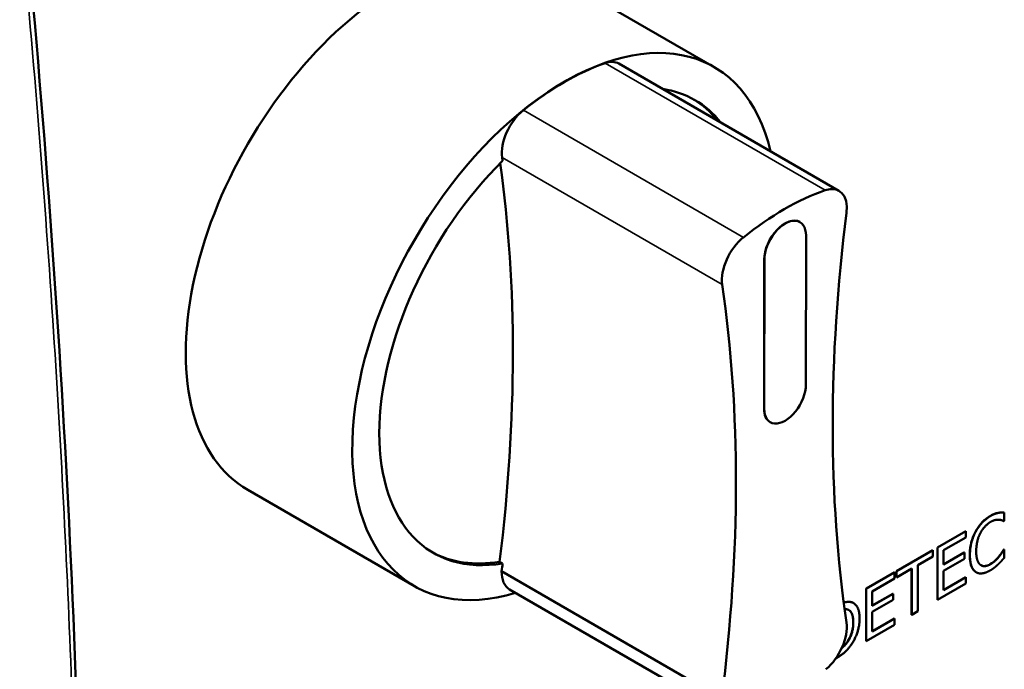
# Model space of a CAD drawing. Header units: millimetres. Extents: x 30 to 861, y 28 to 600.
# Tile 14 of 23: x 704 to 739, y 371 to 394. Entities that reach past the tile are written whole.
import ezdxf

# ---------------------------------------------------------------- set-up
doc = ezdxf.new("R2010")
doc.units = ezdxf.units.MM
doc.header["$LTSCALE"] = 3
doc.layers.add('Visible (ISO)', color=7, linetype='Continuous', lineweight=50)
doc.layers.add('Visible Narrow (ISO)', color=7, linetype='Continuous', lineweight=35)

msp = doc.modelspace()

# ---------------------------------------------------------------- linework, layer by layer
at = {"layer": 'Visible (ISO)'}
for p, q in [((723.167, 396.025), (729.106, 392.596)), ((725.709, 392.716), (733.558, 388.184)), ((732.163, 387.071), (732.169, 387.068)), ((732.38, 381.268), (732.386, 386.586)), ((730.888, 380.415), (730.895, 385.734)), ((730.9, 385.73), (730.894, 380.412)), ((731.106, 379.933), (731.111, 379.93)), ((712.479, 377.514), (718.419, 374.085)), ((739.236, 376.697), (739.241, 376.694)), ((739.439, 376.4), (739.456, 376.41)), ((739.451, 376.713), (739.456, 376.71)), ((739.456, 376.41), (739.456, 376.71)), ((737.069, 375.462), (738.081, 376.046)), ((738.086, 376.043), (737.075, 375.459)), ((738.081, 376.046), (738.086, 376.043)), ((738.086, 375.822), (738.086, 376.043)), ((737.289, 375.362), (738.086, 375.822)), ((735.606, 374.617), (736.906, 375.367)), ((736.911, 375.364), (735.611, 374.614)), ((736.906, 375.367), (736.911, 375.364)), ((736.911, 375.143), (736.911, 375.364)), ((737.069, 373.595), (737.069, 375.462)), ((737.069, 375.462), (737.075, 375.459)), ((737.075, 375.459), (737.075, 373.592)), ((737.289, 374.851), (737.289, 375.362)), ((739.435, 375.385), (739.451, 375.394)), ((739.435, 375.385), (739.44, 375.382)), ((739.456, 375.391), (739.44, 375.382)), ((739.451, 375.394), (739.456, 375.391)), ((739.456, 375.094), (739.456, 375.391)), ((736.369, 374.83), (736.911, 375.143)), ((737.289, 374.857), (738.027, 375.282)), ((738.032, 375.279), (737.289, 374.851)), ((737.289, 374.63), (738.032, 375.059)), ((738.027, 375.282), (738.032, 375.279)), ((738.032, 375.059), (738.032, 375.279)), ((739.263, 375.136), (739.269, 375.133)), ((721.458, 374.954), (721.564, 374.892)), ((735.611, 374.393), (736.154, 374.706)), ((736.148, 373.064), (736.148, 374.703)), ((736.154, 374.706), (736.154, 373.06)), ((736.369, 373.185), (736.369, 374.83)), ((729.378, 370.081), (721.529, 374.613)), ((734.524, 373.992), (735.535, 374.576)), ((735.541, 374.573), (734.529, 373.989)), ((734.744, 373.892), (735.541, 374.352)), ((735.535, 374.576), (735.541, 374.573)), ((735.541, 374.352), (735.541, 374.573)), ((735.606, 374.396), (735.606, 374.617)), ((735.606, 374.617), (735.611, 374.614)), ((735.606, 374.396), (735.611, 374.393)), ((735.611, 374.614), (735.611, 374.393)), ((737.289, 373.937), (737.289, 374.63)), ((737.289, 373.943), (738.081, 374.4)), ((738.086, 374.397), (737.289, 373.937)), ((738.081, 374.4), (738.086, 374.397)), ((738.086, 374.176), (738.086, 374.397)), ((738.448, 374.578), (738.453, 374.575)), ((721.814, 373.968), (729.663, 369.436)), ((734.524, 372.126), (734.524, 373.992)), ((734.524, 373.992), (734.529, 373.989)), ((734.529, 373.989), (734.529, 372.123)), ((737.075, 373.592), (738.086, 374.176)), ((734.744, 373.381), (734.744, 373.892)), ((734.744, 373.387), (735.482, 373.813)), ((735.487, 373.81), (734.744, 373.381)), ((734.744, 373.16), (735.487, 373.589)), ((735.482, 373.813), (735.487, 373.81)), ((735.487, 373.589), (735.487, 373.81)), ((737.069, 373.595), (737.075, 373.592)), ((734.072, 373.481), (734.077, 373.478)), ((734.744, 372.468), (734.744, 373.16)), ((734.744, 372.474), (735.535, 372.93)), ((735.541, 372.927), (734.744, 372.468)), ((735.535, 372.93), (735.541, 372.927)), ((735.541, 372.707), (735.541, 372.927)), ((736.148, 373.064), (736.154, 373.06)), ((736.154, 373.06), (736.369, 373.185)), ((734.529, 372.123), (735.541, 372.707)), ((733.842, 372.071), (733.847, 372.067)), ((734.524, 372.126), (734.529, 372.123))]:
    msp.add_line(p, q, dxfattribs=at)
for centre, major_axis, start_param, end_param in [((717.823, 386.77), (5.344, 9.256), 0, 3.141593), ((723.763, 383.341), (5.344, 9.256), 5.729849, 9.978352), ((723.763, 383.341), (-5.338, -9.246), 3.732876, 4.121105), ((725.034, 391.546), (0.675, 1.17), 0, 0.590445), ((723.763, 383.341), (4.663, 8.076), 6.059082, 6.507289), ((723.656, 383.402), (4.663, 8.076), 6.059082, 6.271812), ((722.491, 390.078), (-0.675, -1.17), 4.121944, 5.649542), ((723.763, 383.341), (-4.663, -8.076), 4.266892, 6.728657), ((680.81, 358.665), (-29.077, -50.363), 2.204409, 2.504587), ((680.916, 358.604), (29.077, 50.363), 5.649547, 5.652234), ((732.883, 387.015), (0.675, 1.17), 5.346032, 6.87363), ((731.611, 378.809), (5.338, 9.246), 0.591284, 0.979513), ((774.465, 403.551), (-29.082, -50.371), 5.343353, 5.652221), ((731.638, 386.161), (0.525, 0.91), 0, 2.354763), ((731.643, 386.158), (0.525, 0.91), 5.496355, 8.637948), ((730.34, 385.547), (0.675, 1.17), 0.980351, 2.507949), ((688.765, 354.072), (29.077, 50.363), 5.340476, 5.652234), ((731.637, 380.84), (-0.525, -0.91), 5.496355, 8.637948), ((731.631, 380.843), (-0.525, -0.91), 5.496355, 6.283185), ((723.656, 383.402), (-4.663, -8.076), 0.011374, 0.445471), ((680.916, 358.604), (29.077, 50.363), 5.340476, 5.346002), ((722.502, 375.16), (-0.688, -1.192), 5.484442, 6.283185), ((732.883, 372.071), (-0.675, -1.17), 1.005967, 2.50795)]:
    msp.add_ellipse(centre, major_axis=major_axis, ratio=0.57735, start_param=start_param, end_param=end_param, dxfattribs=at)
for points, degree, knots in [([(704.497, 398.327), (705.921, 383.518), (706.64, 368.996), (706.656, 342.765), (706.135, 330.912), (705.09, 319.435)], 3, [0.000002, 0.000002, 0.000002, 0.000002, 6.897807, 6.897807, 12.842487, 12.842487, 12.842487, 12.842487]), ([(738.426, 376.021), (738.484, 376.13), (738.553, 376.229), (738.68, 376.373), (738.73, 376.421), (738.838, 376.51), (738.895, 376.549), (738.952, 376.582)], 3, [0, 0, 0, 0, 0.0493884, 0.0493884, 0.0797103, 0.0797103, 0.1120032, 0.1120032, 0.1120032, 0.1120032]), ([(738.952, 376.582), (739.029, 376.627), (739.082, 376.648), (739.148, 376.673), (739.193, 376.688), (739.236, 376.697)], 3, [0, 0, 0, 0, 0.0438629, 0.0438629, 0.1297718, 0.1297718, 0.1297718, 0.1297718]), ([(739.236, 376.697), (739.285, 376.707), (739.324, 376.71), (739.379, 376.714), (739.415, 376.714), (739.451, 376.713)], 3, [0, 0, 0, 0, 0.0291402, 0.0291402, 0.08614496, 0.08614496, 0.08614496, 0.08614496]), ([(738.225, 375.194), (738.225, 375.406), (738.256, 375.553), (738.31, 375.763), (738.359, 375.894), (738.426, 376.021)], 3, [0, 0, 0, 0, 0.1036519, 0.1036519, 0.2749129, 0.2749129, 0.2749129, 0.2749129]), ([(739.263, 375.136), (739.321, 375.208), (739.354, 375.257), (739.388, 375.308), (739.415, 375.35), (739.435, 375.385)], 3, [0, 0, 0, 0, 0.0377139, 0.0377139, 0.1051076, 0.1051076, 0.1051076, 0.1051076]), ([(738.428, 374.591), (738.372, 374.629), (738.33, 374.686), (738.253, 374.855), (738.225, 374.993), (738.225, 375.194)], 3, [0, 0, 0, 0, 0.0466011, 0.0466011, 0.1130786, 0.1130786, 0.1130786, 0.1130786]), ([(738.95, 374.863), (739.04, 374.914), (739.098, 374.966), (739.171, 375.033), (739.219, 375.082), (739.263, 375.136)], 3, [0, 0, 0, 0, 0.0505719, 0.0505719, 0.1513985, 0.1513985, 0.1513985, 0.1513985]), ([(738.627, 374.826), (738.66, 374.808), (738.696, 374.798), (738.763, 374.797), (738.798, 374.801), (738.876, 374.825), (738.913, 374.841), (738.95, 374.863)], 3, [0.00816993, 0.00816993, 0.00816993, 0.00816993, 0.03425348, 0.03425348, 0.0507124, 0.0507124, 0.0647799, 0.0647799, 0.0647799, 0.0647799]), ([(733.728, 373.498), (733.734, 373.499), (733.738, 373.5), (733.82, 373.523), (733.896, 373.533), (733.963, 373.52)], 3, [0.1111377, 0.1111377, 0.1111377, 0.1111377, 0.1230807, 0.1230807, 0.3556342, 0.3556342, 0.3556342, 0.3556342]), ([(733.969, 373.517), (733.877, 373.534), (733.738, 373.496), (733.729, 373.493)], 2, [-2, -2, -2, -1, -0.930965, -0.930965, -0.930965]), ([(734.067, 372.797), (734.067, 372.911), (734.054, 373.021), (733.997, 373.149), (733.971, 373.186), (733.929, 373.219), (733.921, 373.225), (733.913, 373.23)], 3, [0, 0, 0, 0, 0.05598511, 0.05598511, 0.0853805, 0.0853805, 0.09224038, 0.09224038, 0.09224038, 0.09224038]), ([(733.842, 372.071), (733.894, 372.141), (733.938, 372.217), (734.012, 372.39), (734.032, 372.471), (734.061, 372.623), (734.067, 372.713), (734.067, 372.797)], 3, [0, 0, 0, 0, 0.0356964, 0.0356964, 0.0762368, 0.0762368, 0.1379205, 0.1379205, 0.1379205, 0.1379205]), ([(733.436, 371.492), (733.604, 371.592), (733.843, 371.787), (733.966, 371.947)], 2, [-1.890266, -1.890266, -1.890266, -1, 0, 0, 0]), ([(733.847, 372.067), (733.759, 371.946), (733.65, 371.856), (733.649, 371.855)], 2, [-2, -2, -2, -1, -0.98916, -0.98916, -0.98916]), ([(733.654, 371.867), (733.675, 371.884), (733.709, 371.914), (733.781, 371.992), (733.812, 372.03), (733.842, 372.071)], 3, [0.04817633, 0.04817633, 0.04817633, 0.04817633, 0.05724355, 0.05724355, 0.06471534, 0.06471534, 0.06471534, 0.06471534])]:
    msp.add_open_spline(points, degree=degree, knots=knots, dxfattribs=at)
for points, degree in [([(738.957, 376.579), (738.793, 376.484), (738.529, 376.2), (738.432, 376.018)], 2), ([(738.956, 376.366), (739.05, 376.421), (739.195, 376.455), (739.257, 376.451)], 2), ([(739.241, 376.694), (739.181, 376.681), (739.038, 376.626), (738.957, 376.579)], 2), ([(739.456, 376.71), (739.402, 376.712), (739.294, 376.705), (739.241, 376.694)], 2), ([(739.257, 376.451), (739.321, 376.447), (739.41, 376.414), (739.439, 376.4)], 2), ([(738.598, 375.968), (738.667, 376.101), (738.852, 376.306), (738.956, 376.366)], 2), ([(738.432, 376.018), (738.333, 375.833), (738.23, 375.425), (738.23, 375.191)], 2), ([(738.454, 375.32), (738.454, 375.5), (738.53, 375.833), (738.598, 375.968)], 2), ([(739.44, 375.382), (739.415, 375.338), (739.328, 375.206), (739.269, 375.133)], 2), ([(738.23, 375.191), (738.23, 374.955), (738.336, 374.653), (738.433, 374.588)], 2), ([(738.603, 374.842), (738.534, 374.897), (738.454, 375.128), (738.454, 375.32)], 2), ([(739.269, 375.133), (739.207, 375.058), (739.049, 374.913), (738.956, 374.86)], 2), ([(739.241, 374.864), (739.308, 374.927), (739.402, 375.034), (739.456, 375.094)], 2), ([(738.433, 374.588), (738.53, 374.522), (738.796, 374.553), (738.953, 374.643)], 2), ([(738.956, 374.86), (738.853, 374.801), (738.671, 374.789), (738.603, 374.842)], 2), ([(738.953, 374.643), (739.05, 374.699), (739.17, 374.796), (739.241, 374.864)], 2), ([(738.448, 374.578), (738.441, 374.582), (738.434, 374.587), (738.428, 374.591)], 3), ([(733.76, 373.258), (733.794, 373.261), (733.827, 373.257)], 2), ([(733.827, 373.257), (733.949, 373.241), (734.072, 373.008), (734.072, 372.794)], 2), ([(733.963, 373.52), (734.003, 373.513), (734.039, 373.5), (734.072, 373.481)], 3), ([(734.296, 372.92), (734.296, 373.192), (734.125, 373.488), (733.969, 373.517)], 2), ([(733.966, 371.947), (734.117, 372.149), (734.296, 372.664), (734.296, 372.92)], 2), ([(734.072, 372.794), (734.072, 372.576), (733.96, 372.22), (733.847, 372.067)], 2)]:
    msp.add_open_spline(points, degree=degree, dxfattribs=at)
at = {"layer": 'Visible Narrow (ISO)'}
for p, q in [((733.068, 388.203), (725.219, 392.735)), ((730.155, 386.522), (722.306, 391.053)), ((729.396, 384.835), (721.547, 389.366)), ((730.895, 385.734), (730.9, 385.73)), ((730.888, 380.415), (730.894, 380.412)), ((738.952, 376.582), (738.957, 376.579)), ((738.426, 376.021), (738.432, 376.018)), ((738.225, 375.194), (738.23, 375.191)), ((738.95, 374.863), (738.956, 374.86)), ((738.428, 374.591), (738.433, 374.588)), ((733.963, 373.52), (733.969, 373.517)), ((734.067, 372.797), (734.072, 372.794))]:
    msp.add_line(p, q, dxfattribs=at)
msp.add_open_spline([(704.345, 398.154), (704.815, 393.26), (705.209, 388.398), (705.811, 379.222), (706.034, 374.902), (706.293, 367.937), (706.369, 365.272), (706.451, 360.963), (706.473, 359.312), (706.51, 354.374), (706.496, 351.102), (706.361, 342.655), (706.179, 337.515), (705.654, 327.997), (705.334, 323.605), (704.938, 319.267)], degree=3, knots=[-128.349225, -128.349225, -128.349225, -128.349225, -105.567237, -105.567237, -85.031362, -85.031362, -72.196439, -72.196439, -64.174612, -64.174612, -48.130959, -48.130959, -22.461114, -22.461114, 0, 0, 0, 0], dxfattribs=at)

doc.saveas('drawing.dxf')
